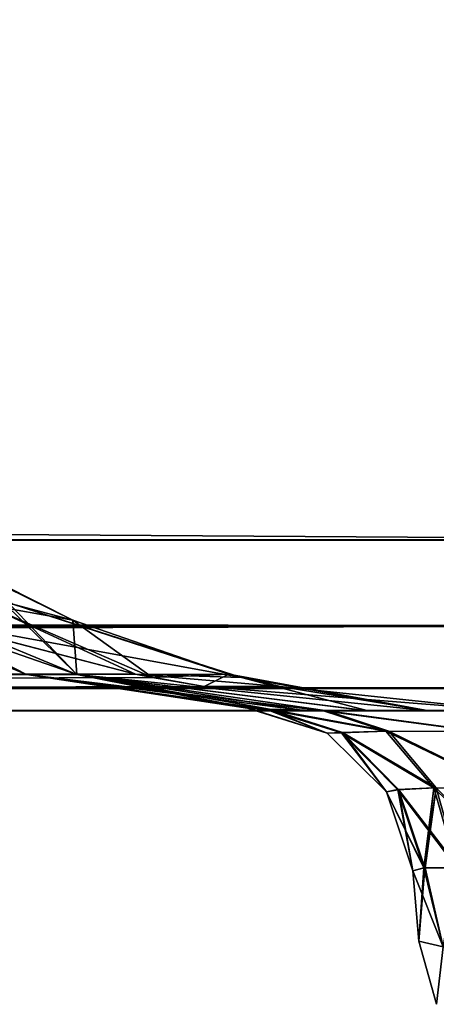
# Model space of a CAD drawing. Header units: millimetres. Extents: x -125 to 125, y -4 to 53.
# Tile 121 of 140: x 121.55 to 122.71, y -2.82 to -0.07. Entities that reach past the tile are written whole.
import ezdxf

# ---------------------------------------------------------------- set-up
doc = ezdxf.new("R2010")
doc.units = ezdxf.units.MM
doc.header["$LTSCALE"] = 65.185185
for name, color, linetype in [('1', 7, 'CONTINUOUS'), ('14', 7, 'CONTINUOUS'), ('18', 7, 'CONTINUOUS'), ('209', 7, 'CONTINUOUS'), ('211', 7, 'CONTINUOUS'), ('212', 7, 'CONTINUOUS'), ('218', 7, 'CONTINUOUS'), ('220', 7, 'CONTINUOUS'), ('280', 7, 'CONTINUOUS'), ('289', 7, 'CONTINUOUS'), ('338', 7, 'CONTINUOUS'), ('339', 7, 'CONTINUOUS'), ('342', 7, 'CONTINUOUS'), ('343', 7, 'CONTINUOUS'), ('395', 7, 'CONTINUOUS'), ('396', 7, 'CONTINUOUS'), ('397', 7, 'CONTINUOUS'), ('4', 7, 'CONTINUOUS'), ('403', 7, 'CONTINUOUS'), ('404', 7, 'CONTINUOUS'), ('405', 7, 'CONTINUOUS'), ('486', 7, 'CONTINUOUS'), ('487', 7, 'CONTINUOUS'), ('488', 7, 'CONTINUOUS'), ('489', 7, 'CONTINUOUS'), ('490', 7, 'CONTINUOUS'), ('496', 7, 'CONTINUOUS'), ('497', 7, 'CONTINUOUS'), ('498', 7, 'CONTINUOUS'), ('499', 7, 'CONTINUOUS'), ('500', 7, 'CONTINUOUS'), ('6', 7, 'CONTINUOUS')]:
    doc.layers.add(name, color=color, linetype=linetype)

msp = doc.modelspace()

# ---------------------------------------------------------------- linework, layer by layer
at = {"layer": '1', "color": 7, "linetype": 'Continuous'}
for points in [[(122.9176, -2, 122.9176), (41.8745, -2, 124.334), (95.8564, -2, 122.6916), (122.9176, -2, 122.9176)], [(123.8345, -2, 124.334), (41.8745, -2, 124.334), (122.9176, -2, 122.9176), (123.8345, -2, 124.334)], [(42.0073, -2, -124.0655), (41.8745, -2, -124.334), (123.8345, -2, -124.334), (42.0073, -2, -124.0655)], [(42.0544, -2, -123.762), (42.0073, -2, -124.0655), (123.8345, -2, -124.334), (42.0544, -2, -123.762)], [(68.5248, -2, -122.5202), (42.0544, -2, -123.1456), (123.8345, -2, -124.334), (68.5248, -2, -122.5202)], [(42.0544, -2, -123.1456), (42.0544, -2, -123.762), (123.8345, -2, -124.334), (42.0544, -2, -123.1456)], [(95.8279, -2, -122.6915), (68.5248, -2, -122.5202), (123.8345, -2, -124.334), (95.8279, -2, -122.6915)], [(122.9176, -2, -122.9176), (95.8279, -2, -122.6915), (123.8345, -2, -124.334), (122.9176, -2, -122.9176)], [(122.3471, -2, -12.7971), (122.3968, -2, -38.2837), (122.347, -2, 12.6799), (122.3471, -2, -12.7971)], [(122.347, -2, 12.6799), (122.3968, -2, -38.2837), (122.3968, -2, 38.2837), (122.347, -2, 12.6799)], [(122.3968, -2, -38.2837), (122.7348, -2, -38.0338), (122.3968, -2, 38.2837), (122.3968, -2, -38.2837)], [(122.3968, -2, 38.2837), (122.7348, -2, -38.0338), (122.7348, -2, 38.0338), (122.3968, -2, 38.2837)], [(122.5215, -2, -68.7938), (122.6917, -2, -95.8641), (122.4074, -2, -41.7281), (122.5215, -2, -68.7938)], [(122.4074, -2, 41.7281), (122.742, -2, 41.9694), (122.5201, -2, 68.5049), (122.4074, -2, 41.7281)], [(122.4074, -2, -41.7281), (122.6917, -2, -95.8641), (122.742, -2, -41.9694), (122.4074, -2, -41.7281)], [(122.5201, -2, 68.5049), (122.742, -2, 41.9694), (122.6914, -2, 95.8205), (122.5201, -2, 68.5049)], [(122.6914, -2, 95.8205), (122.742, -2, 41.9694), (122.9176, -2, 122.9176), (122.6914, -2, 95.8205)], [(122.6917, -2, -95.8641), (122.9176, -2, -122.9176), (122.742, -2, -41.9694), (122.6917, -2, -95.8641)]]:
    msp.add_3dface(points, dxfattribs=at)
at = {"layer": '14', "color": 7, "linetype": 'Continuous'}
for points in [[(-123.8345, -1.5218, -124.8336), (123.8345, -1.5218, -124.8336), (123.8345, -1.7623, -124.7597), (-123.8345, -1.5218, -124.8336)], [(-123.8345, -1.5218, -124.8336), (123.8345, -1.7623, -124.7597), (-123.8345, -1.7623, -124.7597), (-123.8345, -1.5218, -124.8336)], [(123.8345, -1.7623, -124.7597), (123.8345, -1.9366, -124.5777), (-123.8345, -1.7623, -124.7597), (123.8345, -1.7623, -124.7597)], [(123.8345, -1.9366, -124.5777), (41.0668, -1.9508, -124.5504), (-123.8345, -1.7623, -124.7597), (123.8345, -1.9366, -124.5777)], [(123.8345, -1.9366, -124.5777), (123.8345, -2, -124.334), (41.0668, -1.9508, -124.5504), (123.8345, -1.9366, -124.5777)], [(41.0668, -1.9508, -124.5504), (123.8345, -2, -124.334), (41.2731, -1.956, -124.5391), (41.0668, -1.9508, -124.5504)], [(41.2731, -1.956, -124.5391), (123.8345, -2, -124.334), (41.5021, -1.9724, -124.4978), (41.2731, -1.956, -124.5391)], [(41.5021, -1.9724, -124.4978), (123.8345, -2, -124.334), (41.7201, -1.9922, -124.422), (41.5021, -1.9724, -124.4978)], [(123.8345, -2, -124.334), (41.8745, -2, -124.334), (41.7201, -1.9922, -124.422), (123.8345, -2, -124.334)]]:
    msp.add_3dface(points, dxfattribs=at)
at = {"layer": '18', "color": 7, "linetype": 'Continuous'}
for points in [[(123.8345, -1.5218, 124.8336), (-123.8345, -1.5218, 124.8336), (-123.8345, -1.7623, 124.7597), (123.8345, -1.5218, 124.8336)], [(123.8345, -1.5218, 124.8336), (-123.8345, -1.7623, 124.7597), (123.8345, -1.7623, 124.7597), (123.8345, -1.5218, 124.8336)], [(-123.8345, -1.7623, 124.7597), (-123.8345, -1.9366, 124.5777), (123.8345, -1.7623, 124.7597), (-123.8345, -1.7623, 124.7597)], [(-123.8345, -1.9366, 124.5777), (-41.0668, -1.9508, 124.5504), (123.8345, -1.7623, 124.7597), (-123.8345, -1.9366, 124.5777)], [(-41.0668, -1.9508, 124.5504), (-38.9332, -1.9508, 124.5504), (123.8345, -1.7623, 124.7597), (-41.0668, -1.9508, 124.5504)], [(-38.9332, -1.9508, 124.5504), (38.9332, -1.9508, 124.5504), (123.8345, -1.7623, 124.7597), (-38.9332, -1.9508, 124.5504)], [(38.9332, -1.9508, 124.5504), (41.0668, -1.9508, 124.5504), (123.8345, -1.7623, 124.7597), (38.9332, -1.9508, 124.5504)], [(123.8345, -1.9366, 124.5777), (123.8345, -1.7623, 124.7597), (41.0668, -1.9508, 124.5504), (123.8345, -1.9366, 124.5777)], [(41.2741, -1.9561, 124.539), (123.8345, -1.9366, 124.5777), (41.0668, -1.9508, 124.5504), (41.2741, -1.9561, 124.539)], [(41.4902, -1.9714, 124.5008), (123.8345, -1.9366, 124.5777), (41.2741, -1.9561, 124.539), (41.4902, -1.9714, 124.5008)], [(41.7134, -1.9917, 124.425), (123.8345, -1.9366, 124.5777), (41.4902, -1.9714, 124.5008), (41.7134, -1.9917, 124.425)], [(41.8745, -2, 124.334), (123.8345, -1.9366, 124.5777), (41.7134, -1.9917, 124.425), (41.8745, -2, 124.334)], [(41.8745, -2, 124.334), (123.8345, -2, 124.334), (123.8345, -1.9366, 124.5777), (41.8745, -2, 124.334)]]:
    msp.add_3dface(points, dxfattribs=at)
at = {"layer": '209', "color": 7, "linetype": 'Continuous'}
for points in [[(60.9384, -1.898, -121.7069), (121.8706, -1.8979, -122.1317), (121.2886, -1.7463, -121.6948), (60.9384, -1.898, -121.7069)], [(60.9384, -1.898, -121.7069), (95.8279, -2, -122.6915), (121.8706, -1.8979, -122.1317), (60.9384, -1.898, -121.7069)], [(121.8706, -1.8979, -122.1317), (95.8279, -2, -122.6915), (121.9179, -1.907, -122.1672), (121.8706, -1.8979, -122.1317)], [(121.9179, -1.907, -122.1672), (95.8279, -2, -122.6915), (122.0625, -1.9323, -122.2757), (121.9179, -1.907, -122.1672)], [(95.8279, -2, -122.6915), (122.9176, -2, -122.9176), (122.0625, -1.9323, -122.2757), (95.8279, -2, -122.6915)]]:
    msp.add_3dface(points, dxfattribs=at)
at = {"layer": '211', "color": 7, "linetype": 'Continuous'}
for points in [[(121.8706, -1.8979, 122.1317), (60.9384, -1.898, 121.7069), (121.2886, -1.7463, 121.6948), (121.8706, -1.8979, 122.1317)], [(121.8706, -1.8979, 122.1317), (68.7932, -2, 122.5215), (60.9384, -1.898, 121.7069), (121.8706, -1.8979, 122.1317)], [(95.8564, -2, 122.6916), (68.7932, -2, 122.5215), (121.8706, -1.8979, 122.1317), (95.8564, -2, 122.6916)], [(122.0625, -1.9323, 122.2757), (95.8564, -2, 122.6916), (121.8706, -1.8979, 122.1317), (122.0625, -1.9323, 122.2757)], [(122.9176, -2, 122.9176), (95.8564, -2, 122.6916), (122.0625, -1.9323, 122.2757), (122.9176, -2, 122.9176)]]:
    msp.add_3dface(points, dxfattribs=at)
at = {"layer": '212', "color": 7, "linetype": 'Continuous'}
for points in [[(121.5652, -1.898, 0), (121.7069, -1.898, 60.9384), (120.8409, -1.5981, 0), (121.5652, -1.898, 0)], [(120.9804, -1.5981, -60.452), (121.5652, -1.898, 0), (120.8409, -1.5981, 0), (120.9804, -1.5981, -60.452)], [(120.8409, -1.5981, 0), (121.7069, -1.898, 60.9384), (120.9804, -1.5981, 60.452), (120.8409, -1.5981, 0)], [(121.3982, -1.5978, -120.8934), (121.7069, -1.898, -60.9384), (120.9804, -1.5981, -60.452), (121.3982, -1.5978, -120.8934)], [(120.9804, -1.5981, 60.452), (121.7069, -1.898, 60.9384), (121.3982, -1.5978, 120.8934), (120.9804, -1.5981, 60.452)], [(121.7069, -1.898, -60.9384), (121.5652, -1.898, 0), (120.9804, -1.5981, -60.452), (121.7069, -1.898, -60.9384)], [(121.6948, -1.7463, -121.2886), (121.7069, -1.898, -60.9384), (121.3982, -1.5978, -120.8934), (121.6948, -1.7463, -121.2886)], [(121.3982, -1.5978, 120.8934), (121.7069, -1.898, 60.9384), (121.4407, -1.6216, 120.95), (121.3982, -1.5978, 120.8934)], [(121.4407, -1.6216, 120.95), (121.7069, -1.898, 60.9384), (121.6948, -1.7463, 121.2886), (121.4407, -1.6216, 120.95)], [(121.7069, -1.898, 60.9384), (122.1317, -1.8979, 121.8706), (121.6948, -1.7463, 121.2886), (121.7069, -1.898, 60.9384)], [(122.1317, -1.8979, -121.8706), (121.7069, -1.898, -60.9384), (121.6948, -1.7463, -121.2886), (122.1317, -1.8979, -121.8706)], [(122.1848, -1.9921, 39.9999), (122.1852, -1.9919, 41.0589), (121.5652, -1.898, 0), (122.1848, -1.9921, 39.9999)], [(121.5652, -1.898, 0), (122.1852, -1.9919, 41.0589), (121.7069, -1.898, 60.9384), (121.5652, -1.898, 0)], [(122.1843, -1.9923, 38.9409), (122.1848, -1.9921, 39.9999), (121.5652, -1.898, 0), (122.1843, -1.9923, 38.9409)], [(122.2384, -1.9958, 38.592), (122.1843, -1.9923, 38.9409), (121.5652, -1.898, 0), (122.2384, -1.9958, 38.592)], [(122.2397, -1.9958, 38.5881), (122.2384, -1.9958, 38.592), (121.5652, -1.898, 0), (122.2397, -1.9958, 38.5881)], [(121.7069, -1.898, -60.9384), (122.3471, -2, -12.7971), (121.5652, -1.898, 0), (121.7069, -1.898, -60.9384)], [(122.347, -2, 12.6799), (122.3968, -2, 38.2837), (121.5652, -1.898, 0), (122.347, -2, 12.6799)], [(122.3968, -2, 38.2837), (122.2397, -1.9958, 38.5881), (121.5652, -1.898, 0), (122.3968, -2, 38.2837)], [(122.3471, -2, -12.7971), (122.347, -2, 12.6799), (121.5652, -1.898, 0), (122.3471, -2, -12.7971)], [(122.1317, -1.8979, -121.8706), (122.5215, -2, -68.7938), (121.7069, -1.898, -60.9384), (122.1317, -1.8979, -121.8706)], [(121.7069, -1.898, 60.9384), (122.6914, -2, 95.8205), (122.1317, -1.8979, 121.8706), (121.7069, -1.898, 60.9384)], [(122.5215, -2, -68.7938), (122.4074, -2, -41.7281), (121.7069, -1.898, -60.9384), (122.5215, -2, -68.7938)], [(122.1848, -1.9921, -39.9999), (122.1843, -1.9923, -38.9409), (121.7069, -1.898, -60.9384), (122.1848, -1.9921, -39.9999)], [(122.1852, -1.9919, -41.0589), (122.1848, -1.9921, -39.9999), (121.7069, -1.898, -60.9384), (122.1852, -1.9919, -41.0589)], [(122.242, -1.9955, -41.4151), (122.1852, -1.9919, -41.0589), (121.7069, -1.898, -60.9384), (122.242, -1.9955, -41.4151)], [(122.2419, -1.9955, 41.4151), (122.2456, -1.9957, 41.4259), (121.7069, -1.898, 60.9384), (122.2419, -1.9955, 41.4151)], [(122.1852, -1.9919, 41.0589), (122.2419, -1.9955, 41.4151), (121.7069, -1.898, 60.9384), (122.1852, -1.9919, 41.0589)], [(122.4074, -2, 41.7281), (122.5201, -2, 68.5049), (121.7069, -1.898, 60.9384), (122.4074, -2, 41.7281)], [(122.2456, -1.9957, 41.4259), (122.4074, -2, 41.7281), (121.7069, -1.898, 60.9384), (122.2456, -1.9957, 41.4259)], [(122.4074, -2, -41.7281), (122.2438, -1.9956, -41.4207), (121.7069, -1.898, -60.9384), (122.4074, -2, -41.7281)], [(122.1843, -1.9923, -38.9409), (122.3471, -2, -12.7971), (121.7069, -1.898, -60.9384), (122.1843, -1.9923, -38.9409)], [(122.2438, -1.9956, -41.4207), (122.242, -1.9955, -41.4151), (121.7069, -1.898, -60.9384), (122.2438, -1.9956, -41.4207)], [(122.5201, -2, 68.5049), (122.6914, -2, 95.8205), (121.7069, -1.898, 60.9384), (122.5201, -2, 68.5049)], [(122.6917, -2, -95.8641), (122.5215, -2, -68.7938), (122.1317, -1.8979, -121.8706), (122.6917, -2, -95.8641)], [(122.2757, -1.9323, -122.0625), (122.6917, -2, -95.8641), (122.1317, -1.8979, -121.8706), (122.2757, -1.9323, -122.0625)], [(122.1317, -1.8979, 121.8706), (122.6914, -2, 95.8205), (122.1672, -1.907, 121.9179), (122.1317, -1.8979, 121.8706)], [(122.1672, -1.907, 121.9179), (122.6914, -2, 95.8205), (122.2757, -1.9323, 122.0625), (122.1672, -1.907, 121.9179)], [(122.9176, -2, -122.9176), (122.6917, -2, -95.8641), (122.2757, -1.9323, -122.0625), (122.9176, -2, -122.9176)], [(122.6914, -2, 95.8205), (122.9176, -2, 122.9176), (122.2757, -1.9323, 122.0625), (122.6914, -2, 95.8205)], [(122.2384, -1.9958, -38.592), (122.3471, -2, -12.7971), (122.1843, -1.9923, -38.9409), (122.2384, -1.9958, -38.592)], [(122.2422, -1.996, -38.5804), (122.3471, -2, -12.7971), (122.2384, -1.9958, -38.592), (122.2422, -1.996, -38.5804)], [(122.3968, -2, -38.2837), (122.3471, -2, -12.7971), (122.2422, -1.996, -38.5804), (122.3968, -2, -38.2837)]]:
    msp.add_3dface(points, dxfattribs=at)
at = {"layer": '218', "color": 7, "linetype": 'Continuous'}
for points in [[(121.4407, -1.6216, 120.95), (121.6948, -1.7463, 121.2886), (121.5278, -1.7017, 121.4454), (121.4407, -1.6216, 120.95)], [(122.1672, -1.907, 121.9179), (121.2886, -1.7463, 121.6948), (121.5278, -1.7017, 121.4454), (122.1672, -1.907, 121.9179)], [(122.1317, -1.8979, 121.8706), (122.1672, -1.907, 121.9179), (121.5278, -1.7017, 121.4454), (122.1317, -1.8979, 121.8706)], [(121.6948, -1.7463, 121.2886), (122.1317, -1.8979, 121.8706), (121.5278, -1.7017, 121.4454), (121.6948, -1.7463, 121.2886)], [(121.8706, -1.8979, 122.1317), (121.2886, -1.7463, 121.6948), (122.1672, -1.907, 121.9179), (121.8706, -1.8979, 122.1317)], [(121.8706, -1.8979, 122.1317), (122.1672, -1.907, 121.9179), (122.2757, -1.9323, 122.0625), (121.8706, -1.8979, 122.1317)], [(122.0625, -1.9323, 122.2757), (121.8706, -1.8979, 122.1317), (122.2757, -1.9323, 122.0625), (122.0625, -1.9323, 122.2757)], [(122.9176, -2, 122.9176), (122.0625, -1.9323, 122.2757), (122.2757, -1.9323, 122.0625), (122.9176, -2, 122.9176)]]:
    msp.add_3dface(points, dxfattribs=at)
at = {"layer": '220', "color": 7, "linetype": 'Continuous'}
for points in [[(121.6948, -1.7463, -121.2886), (121.3982, -1.5978, -120.8934), (121.4454, -1.7017, -121.5278), (121.6948, -1.7463, -121.2886)], [(121.2886, -1.7463, -121.6948), (121.8706, -1.8979, -122.1317), (121.4454, -1.7017, -121.5278), (121.2886, -1.7463, -121.6948)], [(121.9179, -1.907, -122.1672), (121.6948, -1.7463, -121.2886), (121.4454, -1.7017, -121.5278), (121.9179, -1.907, -122.1672)], [(121.8706, -1.8979, -122.1317), (121.9179, -1.907, -122.1672), (121.4454, -1.7017, -121.5278), (121.8706, -1.8979, -122.1317)], [(121.9179, -1.907, -122.1672), (122.1317, -1.8979, -121.8706), (121.6948, -1.7463, -121.2886), (121.9179, -1.907, -122.1672)], [(121.9179, -1.907, -122.1672), (122.0625, -1.9323, -122.2757), (122.1317, -1.8979, -121.8706), (121.9179, -1.907, -122.1672)], [(122.0625, -1.9323, -122.2757), (122.2757, -1.9323, -122.0625), (122.1317, -1.8979, -121.8706), (122.0625, -1.9323, -122.2757)], [(122.0625, -1.9323, -122.2757), (122.9176, -2, -122.9176), (122.2757, -1.9323, -122.0625), (122.0625, -1.9323, -122.2757)]]:
    msp.add_3dface(points, dxfattribs=at)
at = {"layer": '280', "color": 7, "linetype": 'Continuous'}
for points in [[(122.6466, -2.447, -41.059), (122.6638, -2.6436, -41.0418), (122.6467, -2.4472, -40), (122.6466, -2.447, -41.059)], [(122.6638, -2.6436, -38.9582), (122.6467, -2.4475, -38.941), (122.6467, -2.4472, -40), (122.6638, -2.6436, -38.9582)], [(122.6638, -2.6436, -41.0418), (122.6638, -2.6436, -38.9582), (122.6467, -2.4472, -40), (122.6638, -2.6436, -41.0418)]]:
    msp.add_3dface(points, dxfattribs=at)
at = {"layer": '289', "color": 7, "linetype": 'Continuous'}
for points in [[(122.6638, -2.6436, 41.0418), (122.6466, -2.447, 41.059), (122.6467, -2.4472, 40), (122.6638, -2.6436, 41.0418)], [(122.6467, -2.4475, 38.941), (122.6638, -2.6436, 38.9582), (122.6467, -2.4472, 40), (122.6467, -2.4475, 38.941)], [(122.6638, -2.6436, 38.9582), (122.6638, -2.6436, 41.0418), (122.6467, -2.4472, 40), (122.6638, -2.6436, 38.9582)]]:
    msp.add_3dface(points, dxfattribs=at)
at = {"layer": '338', "color": 7, "linetype": 'Continuous'}
for points in [[(122.6638, -2.6436, -41.0418), (122.6466, -2.447, -41.059), (122.6787, -2.4386, -41.238), (122.6638, -2.6436, -41.0418)], [(122.7318, -2.6593, -41.2898), (122.6638, -2.6436, -41.0418), (122.6798, -2.4386, -41.2409), (122.7318, -2.6593, -41.2898)], [(122.6798, -2.4386, -41.2409), (122.6638, -2.6436, -41.0418), (122.6787, -2.4386, -41.238), (122.6798, -2.4386, -41.2409)], [(122.7749, -2.4387, -41.3947), (122.7318, -2.6593, -41.2898), (122.6798, -2.4386, -41.2409), (122.7749, -2.4387, -41.3947)]]:
    msp.add_3dface(points, dxfattribs=at)
at = {"layer": '339', "color": 7, "linetype": 'Continuous'}
for points in [[(122.6467, -2.4475, -38.941), (122.7318, -2.6593, -38.7102), (122.6774, -2.4391, -38.7656), (122.6467, -2.4475, -38.941)], [(122.6467, -2.4475, -38.941), (122.6638, -2.6436, -38.9582), (122.7318, -2.6593, -38.7102), (122.6467, -2.4475, -38.941)], [(122.6774, -2.4391, -38.7656), (122.7318, -2.6593, -38.7102), (122.6796, -2.4391, -38.7598), (122.6774, -2.4391, -38.7656)], [(122.6796, -2.4391, -38.7598), (122.7318, -2.6593, -38.7102), (122.7696, -2.4387, -38.6112), (122.6796, -2.4391, -38.7598)]]:
    msp.add_3dface(points, dxfattribs=at)
at = {"layer": '342', "color": 7, "linetype": 'Continuous'}
for points in [[(122.6638, -2.6436, 38.9582), (122.6467, -2.4475, 38.941), (122.6774, -2.4391, 38.7657), (122.6638, -2.6436, 38.9582)], [(122.7318, -2.6593, 38.7102), (122.6638, -2.6436, 38.9582), (122.6781, -2.4391, 38.7637), (122.7318, -2.6593, 38.7102)], [(122.6781, -2.4391, 38.7637), (122.6638, -2.6436, 38.9582), (122.6774, -2.4391, 38.7657), (122.6781, -2.4391, 38.7637)], [(122.7696, -2.4387, 38.6112), (122.7318, -2.6593, 38.7102), (122.6781, -2.4391, 38.7637), (122.7696, -2.4387, 38.6112)]]:
    msp.add_3dface(points, dxfattribs=at)
at = {"layer": '343', "color": 7, "linetype": 'Continuous'}
for points in [[(122.6466, -2.447, 41.059), (122.7318, -2.6593, 41.2898), (122.6787, -2.4386, 41.238), (122.6466, -2.447, 41.059)], [(122.6466, -2.447, 41.059), (122.6638, -2.6436, 41.0418), (122.7318, -2.6593, 41.2898), (122.6466, -2.447, 41.059)], [(122.6787, -2.4386, 41.238), (122.7318, -2.6593, 41.2898), (122.6808, -2.4386, 41.2435), (122.6787, -2.4386, 41.238)], [(122.6808, -2.4386, 41.2435), (122.7318, -2.6593, 41.2898), (122.7749, -2.4387, 41.3947), (122.6808, -2.4386, 41.2435)]]:
    msp.add_3dface(points, dxfattribs=at)
at = {"layer": '395', "color": 7, "linetype": 'Continuous'}
msp.add_3dface([(122.6638, -2.6436, -41.0418), (122.7318, -2.6593, -41.2898), (122.713, -2.8201, -41.0418), (122.6638, -2.6436, -41.0418)], dxfattribs=at)
at = {"layer": '396', "color": 7, "linetype": 'Continuous'}
for points in [[(122.6638, -2.6436, -38.9582), (122.6638, -2.6436, -41.0418), (122.713, -2.8201, -41.0418), (122.6638, -2.6436, -38.9582)], [(122.6638, -2.6436, -38.9582), (122.713, -2.8201, -41.0418), (122.713, -2.8201, -38.9582), (122.6638, -2.6436, -38.9582)]]:
    msp.add_3dface(points, dxfattribs=at)
at = {"layer": '397', "color": 7, "linetype": 'Continuous'}
msp.add_3dface([(122.7318, -2.6593, -38.7102), (122.6638, -2.6436, -38.9582), (122.713, -2.8201, -38.9582), (122.7318, -2.6593, -38.7102)], dxfattribs=at)
at = {"layer": '4', "color": 7, "linetype": 'Continuous'}
for points in [[(123.901, 0, 124.9), (-123.901, 0, 124.9), (123.8345, -1.5218, 124.8336), (123.901, 0, 124.9)], [(123.8345, -1.5218, 124.8336), (-123.901, 0, 124.9), (-123.8345, -1.5218, 124.8336), (123.8345, -1.5218, 124.8336)]]:
    msp.add_3dface(points, dxfattribs=at)
at = {"layer": '403', "color": 7, "linetype": 'Continuous'}
msp.add_3dface([(122.6638, -2.6436, 38.9582), (122.7318, -2.6593, 38.7102), (122.713, -2.8201, 38.9582), (122.6638, -2.6436, 38.9582)], dxfattribs=at)
at = {"layer": '404', "color": 7, "linetype": 'Continuous'}
for points in [[(122.6638, -2.6436, 41.0418), (122.713, -2.8201, 38.9582), (122.713, -2.8201, 41.0418), (122.6638, -2.6436, 41.0418)], [(122.6638, -2.6436, 41.0418), (122.6638, -2.6436, 38.9582), (122.713, -2.8201, 38.9582), (122.6638, -2.6436, 41.0418)]]:
    msp.add_3dface(points, dxfattribs=at)
at = {"layer": '405', "color": 7, "linetype": 'Continuous'}
msp.add_3dface([(122.7318, -2.6593, 41.2898), (122.6638, -2.6436, 41.0418), (122.713, -2.8201, 41.0418), (122.7318, -2.6593, 41.2898)], dxfattribs=at)
at = {"layer": '486', "color": 7, "linetype": 'Continuous'}
for points in [[(122.3968, -2, 38.2837), (122.7348, -2, 38.0338), (122.8307, -2.0577, 38.2463), (122.3968, -2, 38.2837)], [(122.5712, -2.0571, 38.4368), (122.3968, -2, 38.2837), (122.8307, -2.0577, 38.2463), (122.5712, -2.0571, 38.4368)], [(122.9044, -2.2175, 38.4099), (122.5712, -2.0571, 38.4368), (122.8307, -2.0577, 38.2463), (122.9044, -2.2175, 38.4099)], [(122.7057, -2.2154, 38.555), (122.5712, -2.0571, 38.4368), (122.9044, -2.2175, 38.4099), (122.7057, -2.2154, 38.555)], [(122.939, -2.4425, 38.4866), (122.7696, -2.4387, 38.6112), (122.7057, -2.2154, 38.555), (122.939, -2.4425, 38.4866)], [(122.939, -2.4425, 38.4866), (122.7057, -2.2154, 38.555), (122.9044, -2.2175, 38.4099), (122.939, -2.4425, 38.4866)]]:
    msp.add_3dface(points, dxfattribs=at)
at = {"layer": '487', "color": 7, "linetype": 'Continuous'}
for points in [[(122.1843, -1.9923, 38.9409), (122.2384, -1.9958, 38.592), (122.4066, -2.0628, 38.9409), (122.1843, -1.9923, 38.9409)], [(122.2384, -1.9958, 38.592), (122.2397, -1.9958, 38.5881), (122.5712, -2.0571, 38.4368), (122.2384, -1.9958, 38.592)], [(122.2384, -1.9958, 38.592), (122.5712, -2.0571, 38.4368), (122.447, -2.061, 38.6716), (122.2384, -1.9958, 38.592)], [(122.4066, -2.0628, 38.9409), (122.2384, -1.9958, 38.592), (122.447, -2.061, 38.6716), (122.4066, -2.0628, 38.9409)], [(122.2397, -1.9958, 38.5881), (122.3968, -2, 38.2837), (122.5712, -2.0571, 38.4368), (122.2397, -1.9958, 38.5881)], [(122.5728, -2.2263, 38.941), (122.4066, -2.0628, 38.9409), (122.447, -2.061, 38.6716), (122.5728, -2.2263, 38.941)], [(122.5712, -2.0571, 38.4368), (122.7057, -2.2154, 38.555), (122.447, -2.061, 38.6716), (122.5712, -2.0571, 38.4368)], [(122.6047, -2.2203, 38.734), (122.5728, -2.2263, 38.941), (122.447, -2.061, 38.6716), (122.6047, -2.2203, 38.734)], [(122.7057, -2.2154, 38.555), (122.6047, -2.2203, 38.734), (122.447, -2.061, 38.6716), (122.7057, -2.2154, 38.555)], [(122.6774, -2.4391, 38.7657), (122.5728, -2.2263, 38.941), (122.6047, -2.2203, 38.734), (122.6774, -2.4391, 38.7657)], [(122.6774, -2.4391, 38.7657), (122.6467, -2.4475, 38.941), (122.5728, -2.2263, 38.941), (122.6774, -2.4391, 38.7657)], [(122.7057, -2.2154, 38.555), (122.7696, -2.4387, 38.6112), (122.6047, -2.2203, 38.734), (122.7057, -2.2154, 38.555)], [(122.6781, -2.4391, 38.7637), (122.6774, -2.4391, 38.7657), (122.6047, -2.2203, 38.734), (122.6781, -2.4391, 38.7637)], [(122.7696, -2.4387, 38.6112), (122.6781, -2.4391, 38.7637), (122.6047, -2.2203, 38.734), (122.7696, -2.4387, 38.6112)]]:
    msp.add_3dface(points, dxfattribs=at)
at = {"layer": '488', "color": 7, "linetype": 'Continuous'}
for points in [[(122.1848, -1.9921, 39.9999), (122.1843, -1.9923, 38.9409), (122.4066, -2.0628, 38.9409), (122.1848, -1.9921, 39.9999)], [(122.1852, -1.9919, 41.0589), (122.1848, -1.9921, 39.9999), (122.4066, -2.0628, 38.9409), (122.1852, -1.9919, 41.0589)], [(122.1852, -1.9919, 41.0589), (122.4066, -2.0628, 38.9409), (122.4071, -2.0626, 41.0589), (122.1852, -1.9919, 41.0589)], [(122.4071, -2.0626, 41.0589), (122.4066, -2.0628, 38.9409), (122.5729, -2.2261, 41.059), (122.4071, -2.0626, 41.0589)], [(122.4066, -2.0628, 38.9409), (122.5728, -2.2263, 38.941), (122.5729, -2.2261, 41.059), (122.4066, -2.0628, 38.9409)], [(122.5728, -2.2263, 38.941), (122.6466, -2.447, 41.059), (122.5729, -2.2261, 41.059), (122.5728, -2.2263, 38.941)], [(122.6466, -2.447, 41.059), (122.5728, -2.2263, 38.941), (122.6467, -2.4472, 40), (122.6466, -2.447, 41.059)], [(122.6467, -2.4475, 38.941), (122.6467, -2.4472, 40), (122.5728, -2.2263, 38.941), (122.6467, -2.4475, 38.941)]]:
    msp.add_3dface(points, dxfattribs=at)
at = {"layer": '489', "color": 7, "linetype": 'Continuous'}
for points in [[(122.2419, -1.9955, 41.4151), (122.1852, -1.9919, 41.0589), (122.4071, -2.0626, 41.0589), (122.2419, -1.9955, 41.4151)], [(122.2419, -1.9955, 41.4151), (122.4071, -2.0626, 41.0589), (122.4494, -2.0608, 41.334), (122.2419, -1.9955, 41.4151)], [(122.2456, -1.9957, 41.4259), (122.2419, -1.9955, 41.4151), (122.4494, -2.0608, 41.334), (122.2456, -1.9957, 41.4259)], [(122.4074, -2, 41.7281), (122.2456, -1.9957, 41.4259), (122.5792, -2.0571, 41.5722), (122.4074, -2, 41.7281)], [(122.5792, -2.0571, 41.5722), (122.2456, -1.9957, 41.4259), (122.4494, -2.0608, 41.334), (122.5792, -2.0571, 41.5722)], [(122.4071, -2.0626, 41.0589), (122.5729, -2.2261, 41.059), (122.4494, -2.0608, 41.334), (122.4071, -2.0626, 41.0589)], [(122.7118, -2.2154, 41.4519), (122.5792, -2.0571, 41.5722), (122.4494, -2.0608, 41.334), (122.7118, -2.2154, 41.4519)], [(122.6064, -2.22, 41.2704), (122.7118, -2.2154, 41.4519), (122.4494, -2.0608, 41.334), (122.6064, -2.22, 41.2704)], [(122.5729, -2.2261, 41.059), (122.6064, -2.22, 41.2704), (122.4494, -2.0608, 41.334), (122.5729, -2.2261, 41.059)], [(122.5729, -2.2261, 41.059), (122.6466, -2.447, 41.059), (122.6064, -2.22, 41.2704), (122.5729, -2.2261, 41.059)], [(122.6787, -2.4386, 41.238), (122.7118, -2.2154, 41.4519), (122.6064, -2.22, 41.2704), (122.6787, -2.4386, 41.238)], [(122.6466, -2.447, 41.059), (122.6787, -2.4386, 41.238), (122.6064, -2.22, 41.2704), (122.6466, -2.447, 41.059)], [(122.6787, -2.4386, 41.238), (122.6808, -2.4386, 41.2435), (122.7118, -2.2154, 41.4519), (122.6787, -2.4386, 41.238)], [(122.6808, -2.4386, 41.2435), (122.7749, -2.4387, 41.3947), (122.7118, -2.2154, 41.4519), (122.6808, -2.4386, 41.2435)]]:
    msp.add_3dface(points, dxfattribs=at)
at = {"layer": '490', "color": 7, "linetype": 'Continuous'}
for points in [[(122.742, -2, 41.9694), (122.4074, -2, 41.7281), (122.8362, -2.0577, 41.7561), (122.742, -2, 41.9694)], [(122.4074, -2, 41.7281), (122.5792, -2.0571, 41.5722), (122.8362, -2.0577, 41.7561), (122.4074, -2, 41.7281)], [(122.5792, -2.0571, 41.5722), (122.9086, -2.2176, 41.592), (122.8362, -2.0577, 41.7561), (122.5792, -2.0571, 41.5722)], [(122.5792, -2.0571, 41.5722), (122.7118, -2.2154, 41.4519), (122.9086, -2.2176, 41.592), (122.5792, -2.0571, 41.5722)], [(122.7118, -2.2154, 41.4519), (122.7749, -2.4387, 41.3947), (122.9086, -2.2176, 41.592), (122.7118, -2.2154, 41.4519)]]:
    msp.add_3dface(points, dxfattribs=at)
at = {"layer": '496', "color": 7, "linetype": 'Continuous'}
for points in [[(122.5792, -2.0571, -41.5722), (122.4074, -2, -41.7281), (122.8362, -2.0577, -41.7561), (122.5792, -2.0571, -41.5722)], [(122.4074, -2, -41.7281), (122.742, -2, -41.9694), (122.8362, -2.0577, -41.7561), (122.4074, -2, -41.7281)], [(122.7118, -2.2154, -41.4519), (122.5792, -2.0571, -41.5722), (122.9086, -2.2176, -41.592), (122.7118, -2.2154, -41.4519)], [(122.9086, -2.2176, -41.592), (122.5792, -2.0571, -41.5722), (122.8362, -2.0577, -41.7561), (122.9086, -2.2176, -41.592)], [(122.9426, -2.4427, -41.515), (122.7118, -2.2154, -41.4519), (122.9086, -2.2176, -41.592), (122.9426, -2.4427, -41.515)], [(122.9426, -2.4427, -41.515), (122.7749, -2.4387, -41.3947), (122.7118, -2.2154, -41.4519), (122.9426, -2.4427, -41.515)]]:
    msp.add_3dface(points, dxfattribs=at)
at = {"layer": '497', "color": 7, "linetype": 'Continuous'}
for points in [[(122.1852, -1.9919, -41.0589), (122.242, -1.9955, -41.4151), (122.4071, -2.0626, -41.0589), (122.1852, -1.9919, -41.0589)], [(122.4071, -2.0626, -41.0589), (122.242, -1.9955, -41.4151), (122.4495, -2.0609, -41.334), (122.4071, -2.0626, -41.0589)], [(122.242, -1.9955, -41.4151), (122.5792, -2.0571, -41.5722), (122.4495, -2.0609, -41.334), (122.242, -1.9955, -41.4151)], [(122.242, -1.9955, -41.4151), (122.2438, -1.9956, -41.4207), (122.5792, -2.0571, -41.5722), (122.242, -1.9955, -41.4151)], [(122.2438, -1.9956, -41.4207), (122.4074, -2, -41.7281), (122.5792, -2.0571, -41.5722), (122.2438, -1.9956, -41.4207)], [(122.5729, -2.2261, -41.059), (122.4071, -2.0626, -41.0589), (122.4495, -2.0609, -41.334), (122.5729, -2.2261, -41.059)], [(122.5792, -2.0571, -41.5722), (122.7118, -2.2154, -41.4519), (122.4495, -2.0609, -41.334), (122.5792, -2.0571, -41.5722)], [(122.7118, -2.2154, -41.4519), (122.6064, -2.2201, -41.2704), (122.4495, -2.0609, -41.334), (122.7118, -2.2154, -41.4519)], [(122.6064, -2.2201, -41.2704), (122.5729, -2.2261, -41.059), (122.4495, -2.0609, -41.334), (122.6064, -2.2201, -41.2704)], [(122.6787, -2.4386, -41.238), (122.5729, -2.2261, -41.059), (122.6064, -2.2201, -41.2704), (122.6787, -2.4386, -41.238)], [(122.6787, -2.4386, -41.238), (122.6466, -2.447, -41.059), (122.5729, -2.2261, -41.059), (122.6787, -2.4386, -41.238)], [(122.7118, -2.2154, -41.4519), (122.7749, -2.4387, -41.3947), (122.6064, -2.2201, -41.2704), (122.7118, -2.2154, -41.4519)], [(122.7749, -2.4387, -41.3947), (122.6798, -2.4386, -41.2409), (122.6064, -2.2201, -41.2704), (122.7749, -2.4387, -41.3947)], [(122.6798, -2.4386, -41.2409), (122.6787, -2.4386, -41.238), (122.6064, -2.2201, -41.2704), (122.6798, -2.4386, -41.2409)]]:
    msp.add_3dface(points, dxfattribs=at)
at = {"layer": '498', "color": 7, "linetype": 'Continuous'}
for points in [[(122.1843, -1.9923, -38.9409), (122.1848, -1.9921, -39.9999), (122.4071, -2.0626, -41.0589), (122.1843, -1.9923, -38.9409)], [(122.1843, -1.9923, -38.9409), (122.4071, -2.0626, -41.0589), (122.4066, -2.0628, -38.9409), (122.1843, -1.9923, -38.9409)], [(122.1848, -1.9921, -39.9999), (122.1852, -1.9919, -41.0589), (122.4071, -2.0626, -41.0589), (122.1848, -1.9921, -39.9999)], [(122.4071, -2.0626, -41.0589), (122.5729, -2.2261, -41.059), (122.4066, -2.0628, -38.9409), (122.4071, -2.0626, -41.0589)], [(122.4066, -2.0628, -38.9409), (122.5729, -2.2261, -41.059), (122.5728, -2.2263, -38.941), (122.4066, -2.0628, -38.9409)], [(122.5729, -2.2261, -41.059), (122.6466, -2.447, -41.059), (122.5728, -2.2263, -38.941), (122.5729, -2.2261, -41.059)], [(122.6466, -2.447, -41.059), (122.6467, -2.4472, -40), (122.5728, -2.2263, -38.941), (122.6466, -2.447, -41.059)], [(122.6467, -2.4472, -40), (122.6467, -2.4475, -38.941), (122.5728, -2.2263, -38.941), (122.6467, -2.4472, -40)]]:
    msp.add_3dface(points, dxfattribs=at)
at = {"layer": '499', "color": 7, "linetype": 'Continuous'}
for points in [[(122.2384, -1.9958, -38.592), (122.1843, -1.9923, -38.9409), (122.4066, -2.0628, -38.9409), (122.2384, -1.9958, -38.592)], [(122.2422, -1.996, -38.5804), (122.2384, -1.9958, -38.592), (122.4468, -2.0609, -38.6715), (122.2422, -1.996, -38.5804)], [(122.2384, -1.9958, -38.592), (122.4066, -2.0628, -38.9409), (122.4468, -2.0609, -38.6715), (122.2384, -1.9958, -38.592)], [(122.3968, -2, -38.2837), (122.2422, -1.996, -38.5804), (122.5712, -2.0571, -38.4368), (122.3968, -2, -38.2837)], [(122.5712, -2.0571, -38.4368), (122.2422, -1.996, -38.5804), (122.4468, -2.0609, -38.6715), (122.5712, -2.0571, -38.4368)], [(122.4066, -2.0628, -38.9409), (122.5728, -2.2263, -38.941), (122.4468, -2.0609, -38.6715), (122.4066, -2.0628, -38.9409)], [(122.7057, -2.2154, -38.555), (122.5712, -2.0571, -38.4368), (122.4468, -2.0609, -38.6715), (122.7057, -2.2154, -38.555)], [(122.5728, -2.2263, -38.941), (122.6047, -2.2202, -38.734), (122.4468, -2.0609, -38.6715), (122.5728, -2.2263, -38.941)], [(122.6047, -2.2202, -38.734), (122.7057, -2.2154, -38.555), (122.4468, -2.0609, -38.6715), (122.6047, -2.2202, -38.734)], [(122.5728, -2.2263, -38.941), (122.6467, -2.4475, -38.941), (122.6047, -2.2202, -38.734), (122.5728, -2.2263, -38.941)], [(122.6774, -2.4391, -38.7656), (122.7057, -2.2154, -38.555), (122.6047, -2.2202, -38.734), (122.6774, -2.4391, -38.7656)], [(122.6467, -2.4475, -38.941), (122.6774, -2.4391, -38.7656), (122.6047, -2.2202, -38.734), (122.6467, -2.4475, -38.941)], [(122.6774, -2.4391, -38.7656), (122.6796, -2.4391, -38.7598), (122.7057, -2.2154, -38.555), (122.6774, -2.4391, -38.7656)], [(122.6796, -2.4391, -38.7598), (122.7696, -2.4387, -38.6112), (122.7057, -2.2154, -38.555), (122.6796, -2.4391, -38.7598)]]:
    msp.add_3dface(points, dxfattribs=at)
at = {"layer": '500', "color": 7, "linetype": 'Continuous'}
for points in [[(122.7348, -2, -38.0338), (122.3968, -2, -38.2837), (122.8307, -2.0577, -38.2464), (122.7348, -2, -38.0338)], [(122.3968, -2, -38.2837), (122.5712, -2.0571, -38.4368), (122.8307, -2.0577, -38.2464), (122.3968, -2, -38.2837)], [(122.5712, -2.0571, -38.4368), (122.9044, -2.2175, -38.4099), (122.8307, -2.0577, -38.2464), (122.5712, -2.0571, -38.4368)], [(122.5712, -2.0571, -38.4368), (122.7057, -2.2154, -38.555), (122.9044, -2.2175, -38.4099), (122.5712, -2.0571, -38.4368)], [(122.7057, -2.2154, -38.555), (122.7696, -2.4387, -38.6112), (122.9044, -2.2175, -38.4099), (122.7057, -2.2154, -38.555)]]:
    msp.add_3dface(points, dxfattribs=at)
at = {"layer": '6', "color": 7, "linetype": 'Continuous'}
for points in [[(-123.901, 0, -124.9), (123.901, 0, -124.9), (-123.8345, -1.5218, -124.8336), (-123.901, 0, -124.9)], [(-123.8345, -1.5218, -124.8336), (123.901, 0, -124.9), (123.8345, -1.5218, -124.8336), (-123.8345, -1.5218, -124.8336)]]:
    msp.add_3dface(points, dxfattribs=at)

doc.saveas('drawing.dxf')
